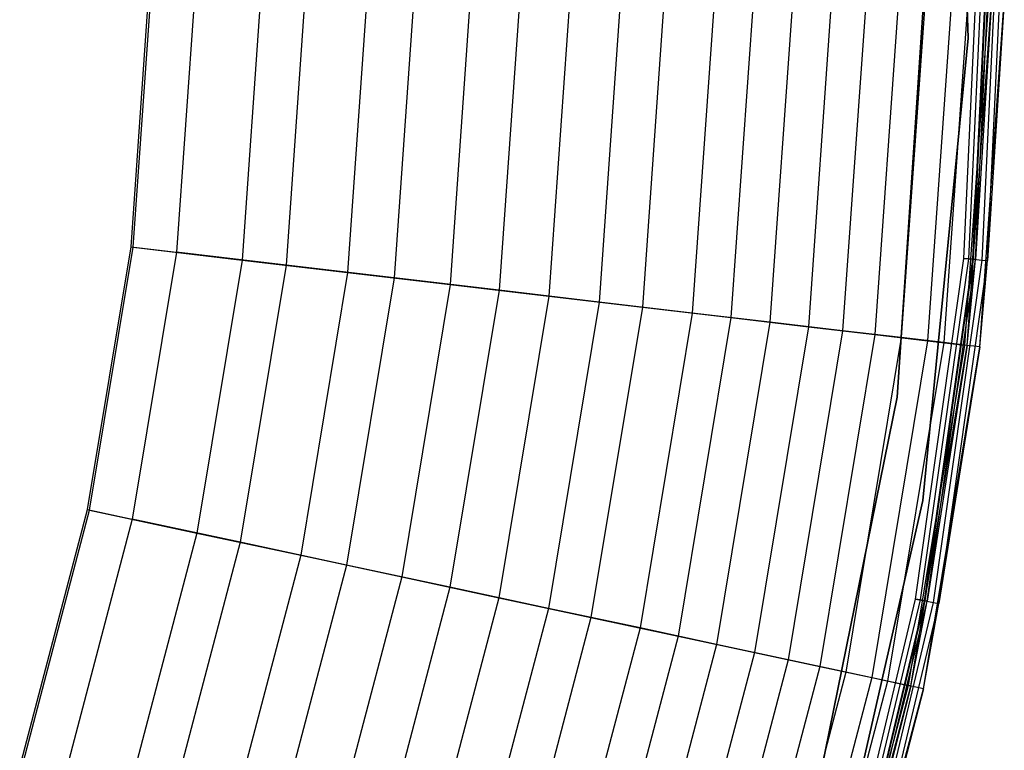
# Model space of a CAD drawing. Extents: x -11.4 to 11.4, y 1.8 to 24.6.
# Tile 177 of 199: x 8.4 to 11.4, y 10.7 to 12.9. Entities that reach past the tile are written whole.
import ezdxf

# ---------------------------------------------------------------- set-up
doc = ezdxf.new("R2010")
doc.units = 0
doc.header["$MEASUREMENT"] = 0
doc.layers.get('0').update_dxf_attribs({"color": 13, "linetype": 'CONTINUOUS'})

# ---------------------------------------------------------------- blocks, each defined once
blk = doc.blocks.new('GRUPUJ_4')
at = {"color": 0}
for p, q in [((22.6974, 11.0187, 0.0394), (22.6547, 12.4527, 0.0394)), ((22.6547, 12.4527, 0.0866), (22.6974, 11.0187, 0.0866)), ((22.6974, 11.0187, 0.0394), (22.6547, 12.4527, 0.0394)), ((22.6547, 12.4527, 0.0866), (22.6974, 11.0187, 0.0866)), ((22.6974, 11.0187, 0.0394), (22.6547, 12.4527, 0.0394)), ((22.5779, 11.3995), (22.4782, 9.9102)), ((22.4782, 9.9102, 0.0394), (22.5779, 11.3995, 0.0394)), ((22.5779, 11.3995), (22.4782, 9.9102)), ((22.4782, 9.9102, 0.0394), (22.5779, 11.3995, 0.0394)), ((22.6839, 10.3386), (22.7337, 11.3995)), ((22.6839, 10.3386), (22.7337, 11.3995)), ((22.6839, 10.3386, 0.0394), (22.7337, 11.3995, 0.0394)), ((22.6839, 10.3386, 0.0394), (22.7337, 11.3995, 0.0394)), ((22.6993, 10.3372, 0.0425), (22.7491, 11.3995, 0.0425)), ((22.6993, 10.3372, 0.0425), (22.7491, 11.3995, 0.0425)), ((22.7122, 10.336, 0.0514), (22.7621, 11.3995, 0.0514)), ((22.7122, 10.336, 0.0514), (22.7621, 11.3995, 0.0514)), ((22.7146, 10.3357, 0.0063), (22.7645, 11.3995, 0.0063)), ((22.7146, 10.3357, 0.0063), (22.7645, 11.3995, 0.0063)), ((22.7206, 10.3352, 0.0647), (22.7705, 11.3995, 0.0647)), ((22.7206, 10.3352, 0.0647), (22.7705, 11.3995, 0.0647)), ((22.7404, 10.3333, 0.0241), (22.7904, 11.3995, 0.0241)), ((22.7404, 10.3333, 0.0241), (22.7904, 11.3995, 0.0241)), ((22.7572, 10.3317, 0.0506), (22.8073, 11.3995, 0.0506)), ((22.7572, 10.3317, 0.0506), (22.8073, 11.3995, 0.0506)), ((20.1127, 10.374, 6.2835), (20.1704, 11.1939, 6.2835)), ((20.1127, 10.374, 6.2835), (20.1704, 11.1939, 6.2835)), ((20.1191, 10.3733, 6.3228), (20.1769, 11.1938, 6.3228)), ((20.1191, 10.3733, 6.3228), (20.1769, 11.1938, 6.3228)), ((20.3113, 11.1906, 6.2296), (20.2526, 10.3575, 6.2296)), ((20.3113, 11.1906, 6.2296), (20.2526, 10.3575, 6.2296)), ((20.5156, 11.1859, 6.1734), (20.4555, 10.3336, 6.1734)), ((20.5156, 11.1859, 6.1734), (20.4555, 10.3336, 6.1734)), ((20.6524, 11.1826, 6.0441), (20.5914, 10.3176, 6.0441)), ((20.6524, 11.1826, 6.0441), (20.5914, 10.3176, 6.0441)), ((20.8435, 11.1782, 5.9534), (20.7813, 10.2953, 5.9534)), ((20.8435, 11.1782, 5.9534), (20.7813, 10.2953, 5.9534)), ((20.9882, 11.1748, 5.7763), (20.9251, 10.2783, 5.7763)), ((20.9882, 11.1748, 5.7763), (20.9251, 10.2783, 5.7763)), ((21.1621, 11.1707, 5.6574), (21.0978, 10.258, 5.6574)), ((21.1621, 11.1707, 5.6574), (21.0978, 10.258, 5.6574)), ((21.3146, 11.1671, 5.4192), (21.2493, 10.2402, 5.4192)), ((21.3146, 11.1671, 5.4192), (21.2493, 10.2402, 5.4192)), ((21.4688, 11.1635, 5.2789), (21.4025, 10.2221, 5.2789)), ((21.4688, 11.1635, 5.2789), (21.4025, 10.2221, 5.2789)), ((21.6256, 11.1598, 4.9662), (21.5583, 10.2038, 4.9662)), ((21.6256, 11.1598, 4.9662), (21.5583, 10.2038, 4.9662)), ((21.7597, 11.1567, 4.811), (21.6915, 10.1881, 4.811)), ((21.7597, 11.1567, 4.811), (21.6915, 10.1881, 4.811)), ((21.9146, 11.1531, 4.4118), (21.8453, 10.17, 4.4118)), ((21.9146, 11.1531, 4.4118), (21.8453, 10.17, 4.4118)), ((22.0348, 11.1502, 4.234), (21.9648, 10.1559, 4.234)), ((22.0348, 11.1502, 4.234), (21.9648, 10.1559, 4.234)), ((22.1565, 11.1474, 3.8034), (22.0856, 10.1417, 3.8034)), ((22.1565, 11.1474, 3.8034), (22.0856, 10.1417, 3.8034)), ((22.2761, 11.1446, 3.566), (22.2045, 10.1277, 3.566)), ((22.2761, 11.1446, 3.566), (22.2045, 10.1277, 3.566)), ((22.3824, 11.1421, 3.0418), (22.31, 10.1152, 3.0418)), ((22.3824, 11.1421, 3.0418), (22.31, 10.1152, 3.0418)), ((22.4825, 11.1397, 2.7907), (22.4095, 10.1035, 2.7907)), ((22.4825, 11.1397, 2.7907), (22.4095, 10.1035, 2.7907)), ((22.5646, 11.1378, 2.1689), (22.4911, 10.0939, 2.1689)), ((22.5646, 11.1378, 2.1689), (22.4911, 10.0939, 2.1689)), ((22.6466, 11.1359, 1.9047), (22.5725, 10.0843, 1.9047)), ((22.6466, 11.1359, 1.9047), (22.5725, 10.0843, 1.9047)), ((22.6964, 11.1347, 1.1801), (22.622, 10.0785, 1.1801)), ((22.6964, 11.1347, 1.1801), (22.622, 10.0785, 1.1801)), ((22.7608, 11.1332, 0.9054), (22.686, 10.071, 0.9054)), ((22.7608, 11.1332, 0.9054), (22.686, 10.071, 0.9054)), ((22.695, 10.0699, 0.0802), (22.7699, 11.133, 0.0802)), ((22.695, 10.0699, 0.0802), (22.7699, 11.133, 0.0802)), ((22.7699, 11.133, 0.0802), (22.7206, 10.3352, 0.0647)), ((22.7699, 11.133, 0.0802), (22.7206, 10.3352, 0.0647)), ((22.7341, 10.0653, 0.0816), (22.8093, 11.1321, 0.0816)), ((22.7341, 10.0653, 0.0816), (22.8093, 11.1321, 0.0816)), ((22.8093, 11.1321, 0.0816), (22.7572, 10.3317, 0.0506)), ((22.8093, 11.1321, 0.0816), (22.7572, 10.3317, 0.0506)), ((22.5581, 9.5908, 0.0394), (22.6974, 11.0187, 0.0394)), ((22.6974, 11.0187, 0.0866), (22.5581, 9.5908, 0.0866)), ((22.5581, 9.5908, 0.0394), (22.6974, 11.0187, 0.0394)), ((22.6974, 11.0187, 0.0866), (22.5581, 9.5908, 0.0866)), ((22.5581, 9.5908, 0.0394), (22.6974, 11.0187, 0.0394)), ((22.6974, 11.0187, 0.0394), (22.6974, 11.0187, 0.0866)), ((22.6974, 11.0187, 0.0394), (22.6974, 11.0187, 0.0866)), ((19.9784, 9.5631, 6.2835), (20.1127, 10.374, 6.2835)), ((19.9784, 9.5631, 6.2835), (20.1127, 10.374, 6.2835)), ((19.9847, 9.5617, 6.3228), (20.1191, 10.3733, 6.3228)), ((19.9847, 9.5617, 6.3228), (20.1191, 10.3733, 6.3228)), ((20.1127, 10.374, 6.2835), (20.2526, 10.3575, 6.2296)), ((20.1127, 10.374, 6.2835), (20.2526, 10.3575, 6.2296)), ((20.1191, 10.3733, 6.3228), (20.4555, 10.3336, 6.1734)), ((20.1191, 10.3733, 6.3228), (20.4555, 10.3336, 6.1734)), ((20.2526, 10.3575, 6.2296), (20.1161, 9.5336, 6.2296)), ((20.2526, 10.3575, 6.2296), (20.1161, 9.5336, 6.2296)), ((20.5914, 10.3176, 6.0441), (20.2526, 10.3575, 6.2296)), ((20.5914, 10.3176, 6.0441), (20.2526, 10.3575, 6.2296)), ((22.535, 9.2871), (22.6839, 10.3386)), ((22.535, 9.2871), (22.6839, 10.3386)), ((22.535, 9.2871, 0.0394), (22.6839, 10.3386, 0.0394)), ((22.535, 9.2871, 0.0394), (22.6839, 10.3386, 0.0394)), ((22.6839, 10.3386), (22.7146, 10.3357, 0.0063)), ((22.6839, 10.3386), (22.7146, 10.3357, 0.0063)), ((22.6993, 10.3372, 0.0425), (22.6839, 10.3386, 0.0394)), ((22.6993, 10.3372, 0.0425), (22.6839, 10.3386, 0.0394)), ((20.4555, 10.3336, 6.1734), (20.3159, 9.4908, 6.1734)), ((20.4555, 10.3336, 6.1734), (20.3159, 9.4908, 6.1734)), ((20.5914, 10.3176, 6.0441), (20.4498, 9.4621, 6.0441)), ((20.5914, 10.3176, 6.0441), (20.4498, 9.4621, 6.0441)), ((20.4555, 10.3336, 6.1734), (20.7813, 10.2953, 5.9534)), ((20.4555, 10.3336, 6.1734), (20.7813, 10.2953, 5.9534)), ((20.9251, 10.2783, 5.7763), (20.5914, 10.3176, 6.0441)), ((20.9251, 10.2783, 5.7763), (20.5914, 10.3176, 6.0441)), ((22.5502, 9.2842, 0.0425), (22.6993, 10.3372, 0.0425)), ((22.5502, 9.2842, 0.0425), (22.6993, 10.3372, 0.0425)), ((22.5629, 9.2818, 0.0514), (22.7122, 10.336, 0.0514)), ((22.5629, 9.2818, 0.0514), (22.7122, 10.336, 0.0514)), ((22.5653, 9.2813, 0.0063), (22.7146, 10.3357, 0.0063)), ((22.5653, 9.2813, 0.0063), (22.7146, 10.3357, 0.0063)), ((22.5712, 9.2802, 0.0647), (22.7206, 10.3352, 0.0647)), ((22.5712, 9.2802, 0.0647), (22.7206, 10.3352, 0.0647)), ((22.5907, 9.2765, 0.0241), (22.7404, 10.3333, 0.0241)), ((22.5907, 9.2765, 0.0241), (22.7404, 10.3333, 0.0241)), ((22.6073, 9.2734, 0.0506), (22.7572, 10.3317, 0.0506)), ((22.6073, 9.2734, 0.0506), (22.7572, 10.3317, 0.0506)), ((22.695, 10.0699, 0.0802), (22.7206, 10.3352, 0.0647)), ((22.695, 10.0699, 0.0802), (22.7206, 10.3352, 0.0647)), ((22.7122, 10.336, 0.0514), (22.6993, 10.3372, 0.0425)), ((22.7122, 10.336, 0.0514), (22.6993, 10.3372, 0.0425)), ((22.7206, 10.3352, 0.0647), (22.7122, 10.336, 0.0514)), ((22.7206, 10.3352, 0.0647), (22.7122, 10.336, 0.0514)), ((22.7146, 10.3357, 0.0063), (22.7404, 10.3333, 0.0241)), ((22.7146, 10.3357, 0.0063), (22.7404, 10.3333, 0.0241)), ((22.7341, 10.0653, 0.0816), (22.7572, 10.3317, 0.0506)), ((22.7341, 10.0653, 0.0816), (22.7572, 10.3317, 0.0506)), ((22.7404, 10.3333, 0.0241), (22.7572, 10.3317, 0.0506)), ((22.7404, 10.3333, 0.0241), (22.7572, 10.3317, 0.0506)), ((20.7813, 10.2953, 5.9534), (20.6367, 9.4221, 5.9534)), ((20.7813, 10.2953, 5.9534), (20.6367, 9.4221, 5.9534)), ((20.9251, 10.2783, 5.7763), (20.7783, 9.3918, 5.7763)), ((20.9251, 10.2783, 5.7763), (20.7783, 9.3918, 5.7763)), ((20.7813, 10.2953, 5.9534), (21.0978, 10.258, 5.6574)), ((20.7813, 10.2953, 5.9534), (21.0978, 10.258, 5.6574)), ((21.2493, 10.2402, 5.4192), (20.9251, 10.2783, 5.7763)), ((21.2493, 10.2402, 5.4192), (20.9251, 10.2783, 5.7763)), ((21.0978, 10.258, 5.6574), (20.9483, 9.3553, 5.6574)), ((21.0978, 10.258, 5.6574), (20.9483, 9.3553, 5.6574)), ((21.0978, 10.258, 5.6574), (21.4025, 10.2221, 5.2789)), ((21.0978, 10.258, 5.6574), (21.4025, 10.2221, 5.2789)), ((21.2493, 10.2402, 5.4192), (21.0974, 9.3234, 5.4192)), ((21.2493, 10.2402, 5.4192), (21.0974, 9.3234, 5.4192)), ((21.4025, 10.2221, 5.2789), (21.2483, 9.2911, 5.2789)), ((21.4025, 10.2221, 5.2789), (21.2483, 9.2911, 5.2789)), ((21.5583, 10.2038, 4.9662), (21.2493, 10.2402, 5.4192)), ((21.5583, 10.2038, 4.9662), (21.2493, 10.2402, 5.4192)), ((21.4025, 10.2221, 5.2789), (21.6915, 10.1881, 4.811)), ((21.4025, 10.2221, 5.2789), (21.6915, 10.1881, 4.811)), ((21.5583, 10.2038, 4.9662), (21.4017, 9.2582, 4.9662)), ((21.5583, 10.2038, 4.9662), (21.4017, 9.2582, 4.9662)), ((21.6915, 10.1881, 4.811), (21.5328, 9.2301, 4.811)), ((21.6915, 10.1881, 4.811), (21.5328, 9.2301, 4.811)), ((21.8453, 10.17, 4.4118), (21.5583, 10.2038, 4.9662)), ((21.8453, 10.17, 4.4118), (21.5583, 10.2038, 4.9662)), ((21.6915, 10.1881, 4.811), (21.9648, 10.1559, 4.234)), ((21.6915, 10.1881, 4.811), (21.9648, 10.1559, 4.234)), ((21.8453, 10.17, 4.4118), (21.6843, 9.1977, 4.4118)), ((21.8453, 10.17, 4.4118), (21.6843, 9.1977, 4.4118)), ((21.9648, 10.1559, 4.234), (21.8019, 9.1725, 4.234)), ((21.9648, 10.1559, 4.234), (21.8019, 9.1725, 4.234)), ((22.0856, 10.1417, 3.8034), (21.8453, 10.17, 4.4118)), ((22.0856, 10.1417, 3.8034), (21.8453, 10.17, 4.4118)), ((21.9648, 10.1559, 4.234), (22.2045, 10.1277, 3.566)), ((21.9648, 10.1559, 4.234), (22.2045, 10.1277, 3.566)), ((22.0856, 10.1417, 3.8034), (21.9209, 9.147, 3.8034)), ((22.0856, 10.1417, 3.8034), (21.9209, 9.147, 3.8034)), ((22.2045, 10.1277, 3.566), (22.0379, 9.1219, 3.566)), ((22.2045, 10.1277, 3.566), (22.0379, 9.1219, 3.566)), ((22.31, 10.1152, 3.0418), (22.0856, 10.1417, 3.8034)), ((22.31, 10.1152, 3.0418), (22.0856, 10.1417, 3.8034)), ((22.2045, 10.1277, 3.566), (22.4095, 10.1035, 2.7907)), ((22.2045, 10.1277, 3.566), (22.4095, 10.1035, 2.7907)), ((22.31, 10.1152, 3.0418), (22.1419, 9.0997, 3.0418)), ((22.31, 10.1152, 3.0418), (22.1419, 9.0997, 3.0418)), ((22.4095, 10.1035, 2.7907), (22.2398, 9.0787, 2.7907)), ((22.4095, 10.1035, 2.7907), (22.2398, 9.0787, 2.7907)), ((22.4911, 10.0939, 2.1689), (22.31, 10.1152, 3.0418)), ((22.4911, 10.0939, 2.1689), (22.31, 10.1152, 3.0418)), ((22.4095, 10.1035, 2.7907), (22.5725, 10.0843, 1.9047)), ((22.4095, 10.1035, 2.7907), (22.5725, 10.0843, 1.9047)), ((22.4911, 10.0939, 2.1689), (22.3201, 9.0615, 2.1689)), ((22.4911, 10.0939, 2.1689), (22.3201, 9.0615, 2.1689)), ((22.5725, 10.0843, 1.9047), (22.4003, 9.0443, 1.9047)), ((22.5725, 10.0843, 1.9047), (22.4003, 9.0443, 1.9047)), ((22.622, 10.0785, 1.1801), (22.449, 9.0339, 1.1801)), ((22.622, 10.0785, 1.1801), (22.449, 9.0339, 1.1801)), ((22.622, 10.0785, 1.1801), (22.4911, 10.0939, 2.1689)), ((22.622, 10.0785, 1.1801), (22.4911, 10.0939, 2.1689)), ((22.686, 10.071, 0.9054), (22.512, 9.0204, 0.9054)), ((22.686, 10.071, 0.9054), (22.512, 9.0204, 0.9054)), ((22.5209, 9.0185, 0.0802), (22.695, 10.0699, 0.0802)), ((22.5209, 9.0185, 0.0802), (22.695, 10.0699, 0.0802)), ((22.5594, 9.0103, 0.0816), (22.7341, 10.0653, 0.0816)), ((22.5594, 9.0103, 0.0816), (22.7341, 10.0653, 0.0816)), ((22.695, 10.0699, 0.0802), (22.5712, 9.2802, 0.0647)), ((22.695, 10.0699, 0.0802), (22.5712, 9.2802, 0.0647)), ((22.5725, 10.0843, 1.9047), (22.686, 10.071, 0.9054)), ((22.5725, 10.0843, 1.9047), (22.686, 10.071, 0.9054)), ((22.7341, 10.0653, 0.0816), (22.6073, 9.2734, 0.0506)), ((22.7341, 10.0653, 0.0816), (22.6073, 9.2734, 0.0506)), ((22.695, 10.0699, 0.0802), (22.622, 10.0785, 1.1801)), ((22.695, 10.0699, 0.0802), (22.622, 10.0785, 1.1801)), ((22.7341, 10.0653, 0.0816), (22.686, 10.071, 0.9054)), ((22.7341, 10.0653, 0.0816), (22.686, 10.071, 0.9054)), ((22.4782, 9.9102), (22.1809, 8.4476)), ((22.1809, 8.4476, 0.0394), (22.4782, 9.9102, 0.0394)), ((22.4782, 9.9102), (22.1809, 8.4476)), ((22.1809, 8.4476, 0.0394), (22.4782, 9.9102, 0.0394)), ((22.4782, 9.9102, 0.0394), (22.4782, 9.9102)), ((22.4782, 9.9102, 0.0394), (22.4782, 9.9102)), ((22.239, 8.1921, 0.0394), (22.5581, 9.5908, 0.0394)), ((22.5581, 9.5908, 0.0866), (22.239, 8.1921, 0.0866)), ((22.239, 8.1921, 0.0394), (22.5581, 9.5908, 0.0394)), ((22.5581, 9.5908, 0.0866), (22.239, 8.1921, 0.0866)), ((22.239, 8.1921, 0.0394), (22.5581, 9.5908, 0.0394)), ((22.5581, 9.5908, 0.0394), (22.5581, 9.5908, 0.0866)), ((22.5581, 9.5908, 0.0394), (22.5581, 9.5908, 0.0866)), ((19.7687, 8.7683, 6.2835), (19.9784, 9.5631, 6.2835)), ((19.7687, 8.7683, 6.2835), (19.9784, 9.5631, 6.2835)), ((19.7749, 8.7663, 6.3228), (19.9847, 9.5617, 6.3228)), ((19.7749, 8.7663, 6.3228), (19.9847, 9.5617, 6.3228)), ((19.9784, 9.5631, 6.2835), (20.1161, 9.5336, 6.2296)), ((19.9784, 9.5631, 6.2835), (20.1161, 9.5336, 6.2296)), ((19.9847, 9.5617, 6.3228), (20.3159, 9.4908, 6.1734)), ((19.9847, 9.5617, 6.3228), (20.3159, 9.4908, 6.1734)), ((20.1161, 9.5336, 6.2296), (19.9031, 8.726, 6.2296)), ((20.1161, 9.5336, 6.2296), (19.9031, 8.726, 6.2296)), ((20.4498, 9.4621, 6.0441), (20.1161, 9.5336, 6.2296)), ((20.4498, 9.4621, 6.0441), (20.1161, 9.5336, 6.2296)), ((20.3159, 9.4908, 6.1734), (20.098, 8.6647, 6.1734)), ((20.3159, 9.4908, 6.1734), (20.098, 8.6647, 6.1734)), ((20.3159, 9.4908, 6.1734), (20.6367, 9.4221, 5.9534)), ((20.3159, 9.4908, 6.1734), (20.6367, 9.4221, 5.9534)), ((20.4498, 9.4621, 6.0441), (20.2286, 8.6236, 6.0441)), ((20.4498, 9.4621, 6.0441), (20.2286, 8.6236, 6.0441)), ((20.7783, 9.3918, 5.7763), (20.4498, 9.4621, 6.0441)), ((20.7783, 9.3918, 5.7763), (20.4498, 9.4621, 6.0441)), ((20.6367, 9.4221, 5.9534), (20.411, 8.5663, 5.9534)), ((20.6367, 9.4221, 5.9534), (20.411, 8.5663, 5.9534)), ((20.6367, 9.4221, 5.9534), (20.9483, 9.3553, 5.6574)), ((20.6367, 9.4221, 5.9534), (20.9483, 9.3553, 5.6574)), ((20.7783, 9.3918, 5.7763), (20.5491, 8.5228, 5.7763)), ((20.7783, 9.3918, 5.7763), (20.5491, 8.5228, 5.7763)), ((21.0974, 9.3234, 5.4192), (20.7783, 9.3918, 5.7763)), ((21.0974, 9.3234, 5.4192), (20.7783, 9.3918, 5.7763)), ((20.9483, 9.3553, 5.6574), (20.715, 8.4706, 5.6574)), ((20.9483, 9.3553, 5.6574), (20.715, 8.4706, 5.6574)), ((20.9483, 9.3553, 5.6574), (21.2483, 9.2911, 5.2789)), ((20.9483, 9.3553, 5.6574), (21.2483, 9.2911, 5.2789)), ((21.0974, 9.3234, 5.4192), (20.8604, 8.4249, 5.4192)), ((21.0974, 9.3234, 5.4192), (20.8604, 8.4249, 5.4192)), ((21.4017, 9.2582, 4.9662), (21.0974, 9.3234, 5.4192)), ((21.4017, 9.2582, 4.9662), (21.0974, 9.3234, 5.4192)), ((21.2483, 9.2911, 5.2789), (21.0076, 8.3786, 5.2789)), ((21.2483, 9.2911, 5.2789), (21.0076, 8.3786, 5.2789)), ((21.2483, 9.2911, 5.2789), (21.5328, 9.2301, 4.811)), ((21.2483, 9.2911, 5.2789), (21.5328, 9.2301, 4.811)), ((22.2883, 8.2541), (22.535, 9.2871)), ((22.2883, 8.2541), (22.535, 9.2871)), ((22.2883, 8.2541, 0.0394), (22.535, 9.2871, 0.0394)), ((22.2883, 8.2541, 0.0394), (22.535, 9.2871, 0.0394)), ((22.3031, 8.2498, 0.0425), (22.5502, 9.2842, 0.0425)), ((22.3031, 8.2498, 0.0425), (22.5502, 9.2842, 0.0425)), ((22.3155, 8.2462, 0.0514), (22.5629, 9.2818, 0.0514)), ((22.3155, 8.2462, 0.0514), (22.5629, 9.2818, 0.0514)), ((22.3179, 8.2455, 0.0063), (22.5653, 9.2813, 0.0063)), ((22.3179, 8.2455, 0.0063), (22.5653, 9.2813, 0.0063)), ((22.3236, 8.2439, 0.0647), (22.5712, 9.2802, 0.0647)), ((22.3236, 8.2439, 0.0647), (22.5712, 9.2802, 0.0647)), ((22.3428, 8.2384, 0.0241), (22.5907, 9.2765, 0.0241)), ((22.3428, 8.2384, 0.0241), (22.5907, 9.2765, 0.0241)), ((22.5209, 9.0185, 0.0802), (22.5712, 9.2802, 0.0647)), ((22.5209, 9.0185, 0.0802), (22.5712, 9.2802, 0.0647)), ((22.535, 9.2871), (22.5653, 9.2813, 0.0063)), ((22.535, 9.2871), (22.5653, 9.2813, 0.0063)), ((22.5502, 9.2842, 0.0425), (22.535, 9.2871, 0.0394)), ((22.5502, 9.2842, 0.0425), (22.535, 9.2871, 0.0394)), ((22.5629, 9.2818, 0.0514), (22.5502, 9.2842, 0.0425)), ((22.5629, 9.2818, 0.0514), (22.5502, 9.2842, 0.0425)), ((22.5712, 9.2802, 0.0647), (22.5629, 9.2818, 0.0514)), ((22.5712, 9.2802, 0.0647), (22.5629, 9.2818, 0.0514)), ((22.5653, 9.2813, 0.0063), (22.5907, 9.2765, 0.0241)), ((22.5653, 9.2813, 0.0063), (22.5907, 9.2765, 0.0241)), ((22.5907, 9.2765, 0.0241), (22.6073, 9.2734, 0.0506)), ((22.5907, 9.2765, 0.0241), (22.6073, 9.2734, 0.0506)), ((21.4017, 9.2582, 4.9662), (21.1572, 8.3315, 4.9662)), ((21.4017, 9.2582, 4.9662), (21.1572, 8.3315, 4.9662)), ((21.6843, 9.1977, 4.4118), (21.4017, 9.2582, 4.9662)), ((21.6843, 9.1977, 4.4118), (21.4017, 9.2582, 4.9662)), ((22.359, 8.2337, 0.0506), (22.6073, 9.2734, 0.0506)), ((22.359, 8.2337, 0.0506), (22.6073, 9.2734, 0.0506)), ((22.5594, 9.0103, 0.0816), (22.6073, 9.2734, 0.0506)), ((22.5594, 9.0103, 0.0816), (22.6073, 9.2734, 0.0506)), ((21.5328, 9.2301, 4.811), (21.2852, 8.2912, 4.811)), ((21.5328, 9.2301, 4.811), (21.2852, 8.2912, 4.811)), ((21.5328, 9.2301, 4.811), (21.8019, 9.1725, 4.234)), ((21.5328, 9.2301, 4.811), (21.8019, 9.1725, 4.234)), ((21.6843, 9.1977, 4.4118), (21.433, 8.2448, 4.4118)), ((21.6843, 9.1977, 4.4118), (21.433, 8.2448, 4.4118)), ((21.9209, 9.147, 3.8034), (21.6843, 9.1977, 4.4118)), ((21.9209, 9.147, 3.8034), (21.6843, 9.1977, 4.4118)), ((21.8019, 9.1725, 4.234), (21.5477, 8.2087, 4.234)), ((21.8019, 9.1725, 4.234), (21.5477, 8.2087, 4.234)), ((21.8019, 9.1725, 4.234), (22.0379, 9.1219, 3.566)), ((21.8019, 9.1725, 4.234), (22.0379, 9.1219, 3.566)), ((21.9209, 9.147, 3.8034), (21.6638, 8.1722, 3.8034)), ((21.9209, 9.147, 3.8034), (21.6638, 8.1722, 3.8034)), ((22.0379, 9.1219, 3.566), (21.7779, 8.1362, 3.566)), ((22.0379, 9.1219, 3.566), (21.7779, 8.1362, 3.566)), ((22.1419, 9.0997, 3.0418), (21.9209, 9.147, 3.8034)), ((22.1419, 9.0997, 3.0418), (21.9209, 9.147, 3.8034)), ((22.0379, 9.1219, 3.566), (22.2398, 9.0787, 2.7907)), ((22.0379, 9.1219, 3.566), (22.2398, 9.0787, 2.7907)), ((22.1419, 9.0997, 3.0418), (21.8793, 8.1043, 3.0418)), ((22.1419, 9.0997, 3.0418), (21.8793, 8.1043, 3.0418)), ((22.3201, 9.0615, 2.1689), (22.1419, 9.0997, 3.0418)), ((22.3201, 9.0615, 2.1689), (22.1419, 9.0997, 3.0418)), ((22.2398, 9.0787, 2.7907), (21.9749, 8.0743, 2.7907)), ((22.2398, 9.0787, 2.7907), (21.9749, 8.0743, 2.7907)), ((22.3201, 9.0615, 2.1689), (22.0532, 8.0496, 2.1689)), ((22.3201, 9.0615, 2.1689), (22.0532, 8.0496, 2.1689)), ((22.2398, 9.0787, 2.7907), (22.4003, 9.0443, 1.9047)), ((22.2398, 9.0787, 2.7907), (22.4003, 9.0443, 1.9047)), ((22.449, 9.0339, 1.1801), (22.3201, 9.0615, 2.1689)), ((22.449, 9.0339, 1.1801), (22.3201, 9.0615, 2.1689)), ((22.4003, 9.0443, 1.9047), (22.1314, 8.025, 1.9047)), ((22.4003, 9.0443, 1.9047), (22.1314, 8.025, 1.9047)), ((22.449, 9.0339, 1.1801), (22.1789, 8.0101, 1.1801)), ((22.449, 9.0339, 1.1801), (22.1789, 8.0101, 1.1801)), ((22.4003, 9.0443, 1.9047), (22.512, 9.0204, 0.9054)), ((22.4003, 9.0443, 1.9047), (22.512, 9.0204, 0.9054)), ((22.5209, 9.0185, 0.0802), (22.449, 9.0339, 1.1801)), ((22.5209, 9.0185, 0.0802), (22.449, 9.0339, 1.1801)), ((22.512, 9.0204, 0.9054), (22.2404, 7.9908, 0.9054)), ((22.512, 9.0204, 0.9054), (22.2404, 7.9908, 0.9054)), ((22.2491, 7.988, 0.0802), (22.5209, 9.0185, 0.0802)), ((22.2491, 7.988, 0.0802), (22.5209, 9.0185, 0.0802)), ((22.2867, 7.9762, 0.0816), (22.5594, 9.0103, 0.0816)), ((22.2867, 7.9762, 0.0816), (22.5594, 9.0103, 0.0816)), ((22.5209, 9.0185, 0.0802), (22.3236, 8.2439, 0.0647)), ((22.5209, 9.0185, 0.0802), (22.3236, 8.2439, 0.0647)), ((22.5594, 9.0103, 0.0816), (22.359, 8.2337, 0.0506)), ((22.5594, 9.0103, 0.0816), (22.359, 8.2337, 0.0506)), ((22.5594, 9.0103, 0.0816), (22.512, 9.0204, 0.9054)), ((22.5594, 9.0103, 0.0816), (22.512, 9.0204, 0.9054))]:
    blk.add_line(p, q, dxfattribs=at)
blk = doc.blocks.new('SATELLITE_M_ZWIS-11230-112')
at = {"color": 0}
blk.add_blockref('GRUPUJ_4', (-11.4046, 1.8418, 0.6293), dxfattribs=at)

msp = doc.modelspace()

# ---------------------------------------------------------------- block references
at = {"color": 0}
msp.add_blockref('SATELLITE_M_ZWIS-11230-112', (0, 0), dxfattribs=at)

doc.saveas('drawing.dxf')
